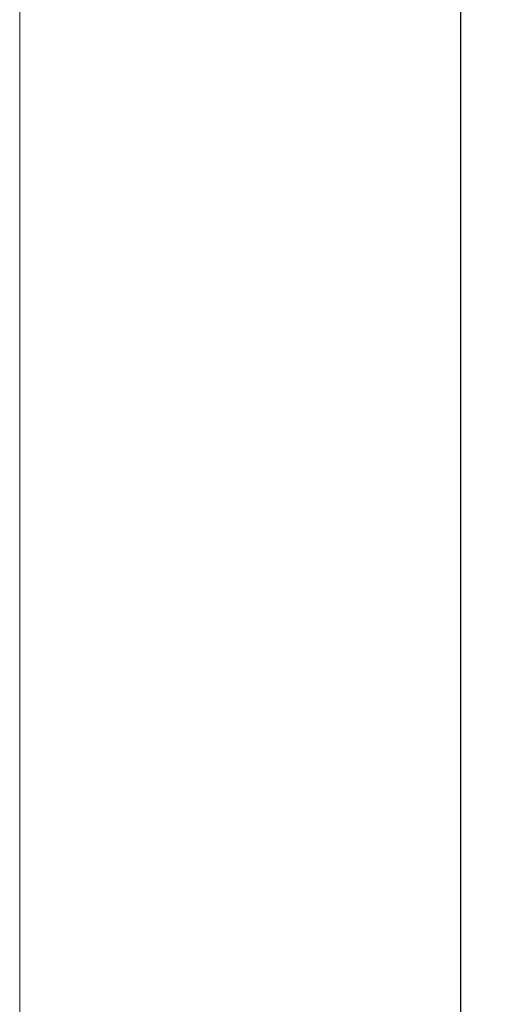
# Model space of a CAD drawing. Header units: inches. Extents: x 0 to 841, y 0 to 594.
# Tile 70 of 129: x 507 to 518, y 257 to 280. Entities that reach past the tile are written whole.
import ezdxf

# ---------------------------------------------------------------- set-up
doc = ezdxf.new("R2010")
doc.units = ezdxf.units.IN
doc.header["$LTSCALE"] = 46.255
doc.header["$MEASUREMENT"] = 0
doc.header["$PDMODE"] = 3
doc.header["$PDSIZE"] = 0.3125
doc.layers.get('0').update_dxf_attribs({"lineweight": 0})
doc.styles.get("Standard").update_dxf_attribs({"font": 'trium.ttf.shx'})
doc.dimstyles.new('DIMSTYLE_1', dxfattribs={"dimtxt": 2.2, "dimasz": 1, "dimexe": 0.18, "dimexo": 0.0625, "dimgap": 0.09, "dimtad": 1, "dimzin": 0, "dimdsep": 46, "dimtxsty": 'Standard', "dimblk": '_ARROW_FILLED', "dimcen": 0.09, "dimadec": 0, "dimazin": 0, "dimtp": 0.01, "dimtfac": 1, "dimtdec": 4, "dimtix": 1, "dimtmove": 0, "dimatfit": 3, "dimfxl": 1, "dimtolj": 1, "dimtzin": 0, "dimarcsym": 0})

# ---------------------------------------------------------------- blocks, each defined once
blk = doc.blocks.new('_ARROW_FILLED')
at = {"linetype": 'ByBlock'}
blk.add_hatch(color=0, dxfattribs=at).paths.add_polyline_path([(0, 0), (-1, 0.25), (-1, -0.25)], flags=0)
at = {"color": 0, "linetype": 'ByBlock'}
blk.add_lwpolyline([(0, 0), (-1, 0.25), (-1, -0.25), (-1, -0.25)], close=True, dxfattribs=at)
blk = doc.blocks.new('*D7')
at = {"color": 0, "lineweight": -2}
for p, q in [((507.508, 359.801), (517.125, 359.801)), ((516.945, 358.801), (516.945, 300.92)), ((516.945, 236.801), (516.945, 290.159)), ((507.508, 235.801), (517.125, 235.801))]:
    blk.add_line(p, q, dxfattribs=at)
at = {"layer": 'Defpoints', "color": 0}
for p in [(507.445, 359.801), (507.445, 235.801), (516.945, 235.801)]:
    blk.add_point(p, dxfattribs=at)
at = {"color": 0, "lineweight": -2}
for p, rotation in [((516.945, 359.801), 90), ((516.945, 235.801), 270)]:
    blk.add_blockref('_ARROW_FILLED', p, dxfattribs=dict(at, rotation=rotation))
at = {"color": 0, "insert": (516.429, 295.54), "char_height": 2.2, "attachment_point": 5, "rotation": 90}
blk.add_mtext('\\A1;124.00', dxfattribs=at)

msp = doc.modelspace()

# ---------------------------------------------------------------- linework, layer by layer
at = {"color": 7, "linetype": 'Continuous'}
msp.add_line((506.9454, 235.8013), (506.9454, 359.8013), dxfattribs=at)

# ---------------------------------------------------------------- dimensions: what is measured, and where the dimension line sits
at = {"color": 2, "linetype": 'Continuous'}
dim = msp.add_linear_dim(base=(516.9454, 235.8013), p1=(507.4454, 359.8013), p2=(507.4454, 235.8013), angle=270, dimstyle='DIMSTYLE_1', override={"dimblk": '_ARROW_FILLED'}, dxfattribs=at)
dim.commit()
dim.dimension.update_dxf_attribs({"geometry": '*D7', "text_midpoint": (516.429, 295.5395), "dimtype": 160})

doc.saveas('drawing.dxf')
